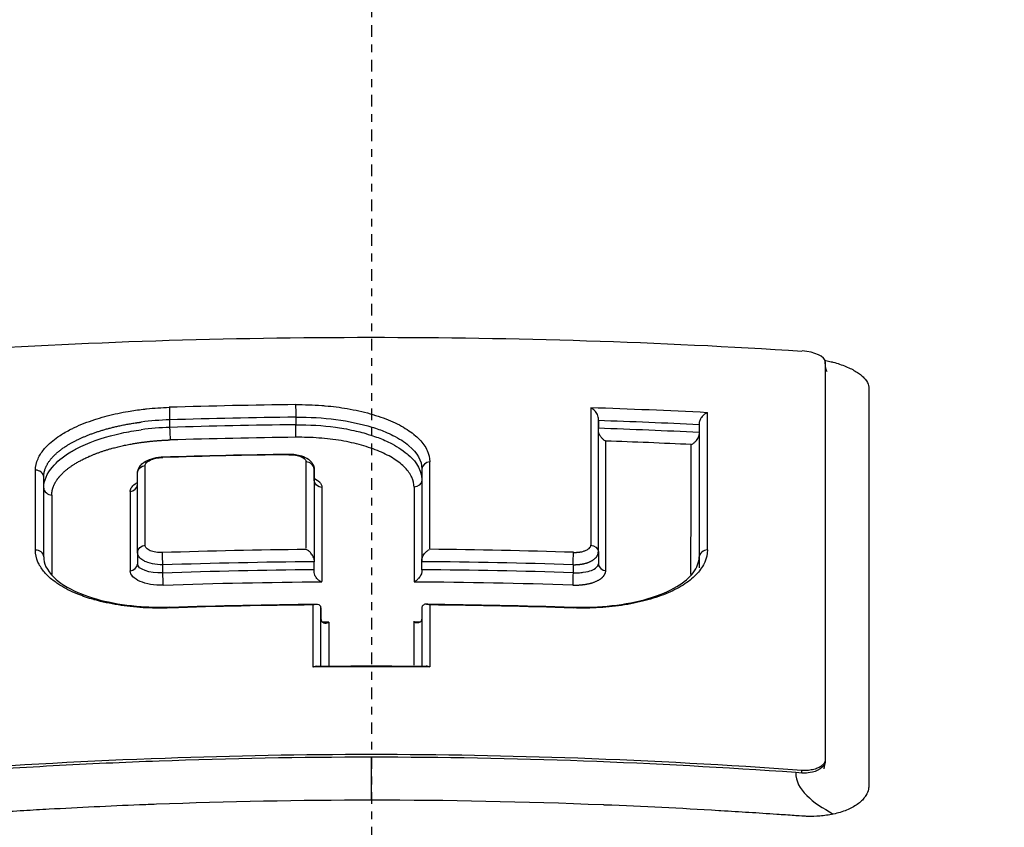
# Model space of a CAD drawing. Header units: millimetres. Extents: x 0 to 4378, y 0 to 2397.
# Tile 158 of 256: x 750 to 762, y 2105 to 2115. Entities that reach past the tile are written whole.
import ezdxf

# ---------------------------------------------------------------- set-up
doc = ezdxf.new("R2010")
doc.units = ezdxf.units.MM
doc.header["$LTSCALE"] = 0.2
doc.linetypes.add('CENTER2', pattern=[1.125, 0.75, -0.125, 0.125, -0.125])
doc.layers.add('02_Center Line', color=1, linetype='CENTER2')

# ---------------------------------------------------------------- blocks, each defined once
blk = doc.blocks.new('A$C67cfe5fe')
for p, q in [((5.858, -65.91), (5.858, -65.882)), ((5.858, -65.882), (5.858, -65.91)), ((-0.928, -66.436), (-0.928, -66.436)), ((-0.979, -66.598), (-0.979, -66.696)), ((2.928, -68.337), (2.928, -66.608)), ((-2.608, -66.632), (-2.608, -66.731)), ((2.928, -66.643), (2.928, -66.741)), ((4.23, -66.673), (4.23, -68.401)), ((4.23, -66.697), (4.23, -66.796)), ((-0.928, -66.858), (-0.928, -66.858)), ((2.928, -68.337), (2.928, -66.775)), ((4.23, -66.821), (4.23, -68.541)), ((-4.235, -68.401), (-4.235, -67.373)), ((-3.022, -68.34), (-3.022, -67.313)), ((-0.742, -67.266), (-0.743, -68.439)), ((-0.742, -67.414), (-0.742, -67.266)), ((-0.742, -67.266), (-0.742, -67.414)), ((0.649, -67.265), (0.649, -68.438)), ((0.649, -67.265), (0.649, -67.265)), ((-4.235, -68.401), (-4.235, -67.514)), ((-3.022, -68.34), (-3.022, -67.469)), ((-2.926, -67.398), (-2.926, -67.398)), ((-0.742, -67.414), (-0.743, -68.464)), ((0.548, -67.503), (0.548, -68.725)), ((0.649, -67.413), (0.649, -68.463)), ((0.649, -67.413), (0.649, -67.413)), ((-3.022, -68.34), (-3.022, -68.494)), ((-1.919, -68.324), (-1.919, -68.324)), ((0.93, -68.306), (0.93, -68.306)), ((1.922, -68.324), (1.922, -68.324)), ((2.928, -68.337), (2.928, -68.491)), ((4.23, -68.401), (4.23, -68.401)), ((-2.696, -68.609), (-2.696, -68.505)), ((-0.743, -68.568), (-0.743, -68.464)), ((0.649, -68.567), (0.649, -68.463)), ((2.602, -68.502), (2.602, -68.606)), ((-0.743, -68.568), (-0.743, -68.568)), ((-0.654, -69.812), (-0.654, -69.059)), ((-0.654, -69.059), (-0.654, -69.205)), ((0.649, -69.059), (0.648, -69.812)), ((-0.654, -69.812), (-0.654, -69.205)), ((0.648, -69.205), (0.648, -69.812)), ((-1.919, -71.012), (-1.919, -71.012)), ((-0.928, -70.993), (-0.928, -70.993)), ((0.93, -70.993), (0.93, -70.993)), ((1.922, -71.012), (1.922, -71.012)), ((5.858, -71.021), (5.858, -71.047)), ((5.558, -71.191), (5.477, -71.185)), ((5.558, -71.191), (5.558, -71.157)), ((0.93, -71.548), (0.93, -71.548)), ((1.922, -71.567), (1.922, -71.567))]:
    blk.add_line(p, q)
blk.add_arc((0, 0), 86.413, 313.06048, 226.93952)
for centre, major_axis, ratio, start_param, end_param in [((5.558, -65.863), (0.3, -0.023), 0.395367, 0.0298, 1.600593), ((0.004, -140.188), (79.462, -0.002), 0.92821, 1.583219, 1.60375), ((2.849, -140.167), (-0.016, 81.06), 0.000069, 0.429761, 0.479504), ((-0.026, -140.781), (80.099, -0.001), 0.92824, 1.516333, 1.535131), ((0.004, -140.161), (79.293, -0.002), 0.927804, 1.583225, 1.603764), ((4.356, -139.87), (0.02, -80.689), 0.000072, 3.571971, 3.621898), ((-2.574, -67.246), (1.548, 0.043), 0.397012, 1.58138, 1.822144), ((-2.604, -67.452), (1.638, 0.061), 0.440164, 1.556801, 1.783467), ((0.004, -140.089), (79.137, -0.002), 0.92749, 1.583251, 1.603829), ((-0.026, -140.75), (79.932, -0.003), 0.927771, 1.517557, 1.533867), ((-0.027, -140.694), (79.789, -0.002), 0.92749, 1.517446, 1.533785), ((0.004, -140.062), (78.968, -0.002), 0.927077, 1.583258, 1.603845), ((-0.027, -140.673), (79.623, -0.001), 0.927139, 1.518638, 1.532479), ((3.005, -140.135), (0.019, 80.621), 0.000055, 5.804404, 5.851627), ((4.103, -139.916), (-0.022, -80.346), 0.000056, 2.662169, 2.709604), ((0.006, -139.707), (-78.262, 0.002), 0.928055, 4.726147, 4.746973), ((-2.696, -67.164), (0.0018, -0.0536), 0.018842, 3.145343, 3.705079), ((-1.068, -67.128), (0.0007, -0.0538), 0.007417, 3.137067, 3.1416), ((-1.068, -67.128), (0.0007, -0.0538), 0.007417, 3.1416, 3.707714), ((-2.945, -140.227), (0.02, 81.126), 0.000062, 5.803652, 5.831887), ((-0.851, -140.527), (-0.008, -81.489), 0.00002, 2.660467, 2.691318), ((0.755, -140.536), (0.005, -81.499), 0.000032, 3.592119, 3.622961), ((-4.335, -67.373), (0.1, 0), 0.899596, 0.00002, 1.626158), ((-4.363, -139.935), (0.022, 80.762), 0.000059, 5.802861, 5.831224), ((-0.636, -140.545), (0.005, -81.109), 0.000032, 3.591255, 3.62475), ((-4.109, -139.975), (-0.02, 80.412), 0.000079, 0.45104, 0.479465), ((-3.098, -140.184), (-0.019, 80.673), 0.000081, 0.450484, 0.478814), ((-4.335, -68.401), (0.1, 0), 0.886849, 0.000221, 1.627453), ((-4.335, -68.401), (0.1, 0), 0.886849, 0.000018, 0.000221), ((0.008, -138.589), (-75.713, 0.002), 0.928348, 4.723657, 4.748198), ((-0.007, -138.544), (75.665, -0.003), 0.928354, 1.536274, 1.560828), ((2.603, -68.431), (-0.0032, -0.0999), 0.012856, 0.785362, 2.659767), ((0.007, -138.534), (-75.523, 0.002), 0.927848, 4.722341, 4.748216), ((-0.742, -68.347), (0, -0.133), 0.000583, 5.47928, 5.787408), ((0.648, -68.345), (0, -0.133), 0.000491, 0.495311, 0.804225), ((-0.006, -138.49), (75.475, -0.002), 0.92785, 1.536257, 1.562148), ((0.007, -138.436), (-75.337, 0.002), 0.927455, 4.722368, 4.748308), ((-0.743, -68.683), (0, -0.131), 0.000579, 2.333892, 2.645879), ((0.649, -68.687), (0, -0.135), 0.000363, 3.620466, 3.927231), ((-0.007, -138.399), (-75.297, 0.002), 0.927458, 4.677763, 4.703714), ((0.007, -138.383), (-75.149, 0.002), 0.926947, 4.721044, 4.748325), ((-0.006, -138.338), (-75.101, 0.002), 0.926936, 4.677744, 4.705038), ((0.009, -137.794), (-74.104, 0.002), 0.928107, 4.722724, 4.74776), ((-0.764, -141.203), (0.009, 82.256), 0.00003, 5.763107, 5.783077), ((0.759, -141.199), (0.008, -82.251), 0.000051, 3.641641, 3.661615), ((-0.009, -137.795), (-74.104, 0.002), 0.928107, 4.677143, 4.702178), ((0.007, -137.811), (-73.954, 0.002), 0.927194, 4.719989, 4.721059), ((-0.547, -141.156), (-0.005, 81.802), 0.000036, 0.496809, 0.511176), ((0.541, -141.153), (-0.007, -81.799), 0.000022, 2.630734, 2.645105), ((0, -136.086), (-71.394, 0.002), 0.928182, 4.701923, 4.722988)]:
    blk.add_ellipse(centre, major_axis=major_axis, ratio=ratio, start_param=start_param, end_param=end_param)
for points, knots in [([(-3.067, -75.822), (-4.126, -75.794), (-5.172, -75.749), (-7.244, -75.623), (-8.265, -75.542), (-9.932, -75.379), (-10.592, -75.305), (-11.611, -75.177), (-11.978, -75.128), (-15.251, -74.664), (-17.895, -74.094), (-20.291, -73.351), (-20.433, -73.305), (-20.871, -73.163), (-21.175, -73.06), (-21.75, -72.853), (-22.029, -72.748), (-22.564, -72.536), (-22.824, -72.427), (-23.331, -72.204), (-23.576, -72.091), (-24.29, -71.742), (-24.73, -71.5), (-25.53, -71.006), (-25.889, -70.754), (-26.36, -70.372), (-26.504, -70.246), (-27.199, -69.591), (-27.591, -69.043), (-27.854, -68.343), (-27.895, -68.205), (-27.955, -67.928), (-27.974, -67.789), (-27.989, -67.512), (-27.986, -67.376), (-27.958, -67.111), (-27.934, -66.981), (-27.885, -66.792), (-27.867, -66.731), (-27.807, -66.554), (-27.758, -66.435), (-27.651, -66.214), (-27.593, -66.109), (-27.294, -65.626), (-26.967, -65.25), (-26.236, -64.604), (-25.874, -64.333), (-24.852, -63.672), (-24.133, -63.288), (-22.908, -62.742), (-22.475, -62.564), (-21.564, -62.221), (-21.084, -62.053), (-20.582, -61.893)], [0.000005, 0.000005, 0.000005, 0.000005, 0.319511, 0.319511, 0.639479, 0.639479, 0.852403, 0.852403, 0.973891, 0.973891, 1.947625, 1.947625, 2.010365, 2.010365, 2.139691, 2.139691, 2.265575, 2.265575, 2.393345, 2.393345, 2.521559, 2.521559, 2.781941, 2.781941, 3.041001, 3.041001, 3.166048, 3.166048, 3.692233, 3.692233, 3.821507, 3.821507, 3.951206, 3.951206, 4.07808, 4.07808, 4.201324, 4.201324, 4.258471, 4.258471, 4.368502, 4.368502, 4.468635, 4.468635, 4.831764, 4.831764, 5.102761, 5.102761, 5.508805, 5.508805, 5.711646, 5.711646, 5.914059, 5.914059, 5.914059, 5.914059]), ([(20.581, -61.893), (21.167, -62.08), (21.725, -62.277), (22.772, -62.683), (23.264, -62.894), (24.638, -63.544), (25.419, -64.003), (26.472, -64.794), (26.828, -65.119), (27.191, -65.537), (27.262, -65.626), (27.361, -65.758), (27.394, -65.803), (27.576, -66.067), (27.694, -66.287), (27.831, -66.623), (27.872, -66.744), (27.936, -66.996), (27.959, -67.126), (27.985, -67.391), (27.987, -67.528), (27.97, -67.805), (27.95, -67.944), (27.889, -68.221), (27.847, -68.359), (27.58, -69.058), (27.185, -69.606), (26.486, -70.261), (26.342, -70.386), (25.869, -70.767), (25.508, -71.019), (24.707, -71.513), (24.265, -71.754), (23.549, -72.103), (23.304, -72.216), (22.797, -72.438), (22.535, -72.546), (21.999, -72.758), (21.72, -72.863), (21.147, -73.068), (20.844, -73.171), (20.405, -73.313), (20.262, -73.359), (17.851, -74.105), (15.19, -74.676), (11.896, -75.139), (11.527, -75.188), (10.501, -75.315), (9.837, -75.388), (8.16, -75.551), (7.133, -75.631), (5.569, -75.724), (5.045, -75.75), (3.992, -75.794), (3.464, -75.812), (2.933, -75.826)], [0.00002, 0.00002, 0.00002, 0.00002, 0.259158, 0.259158, 0.518708, 0.518708, 1.038075, 1.038075, 1.384705, 1.384705, 1.477831, 1.477831, 1.526561, 1.526561, 1.759973, 1.759973, 1.890971, 1.890971, 2.029156, 2.029156, 2.171186, 2.171186, 2.316283, 2.316283, 2.460898, 2.460898, 3.049329, 3.049329, 3.189055, 3.189055, 3.478614, 3.478614, 3.769885, 3.769885, 3.913253, 3.913253, 4.056001, 4.056001, 4.19686, 4.19686, 4.341119, 4.341119, 4.411312, 4.411312, 5.498875, 5.498875, 5.634552, 5.634552, 5.872375, 5.872375, 6.229939, 6.229939, 6.408513, 6.408513, 6.587137, 6.587137, 6.587137, 6.587137]), ([(-20.254, -62.034), (-21.316, -62.409), (-22.924, -63.036), (-25.326, -64.626), (-26.033, -65.35), (-26.63, -66.585), (-26.71, -67.081), (-26.475, -68.751), (-25.525, -69.8), (-22.805, -71.618), (-20.784, -72.476), (-16.051, -73.826), (-13.47, -74.336), (-9.424, -74.853), (-8.146, -74.981), (-5.708, -75.163), (-4.554, -75.225), (-2.295, -75.303), (-1.147, -75.323), (-0.009, -75.323)], [-5.847616, -5.847616, -5.847616, -5.847616, -5.038817, -5.038817, -4.426364, -4.426364, -4.019655, -4.019655, -3.083823, -3.083823, -2.043533, -2.043533, -1.111663, -1.111663, -0.700523, -0.700523, -0.341482, -0.341482, 0, 0, 0, 0]), ([(-0.009, -75.323), (1.128, -75.323), (2.276, -75.304), (4.534, -75.226), (5.688, -75.164), (8.127, -74.982), (9.404, -74.855), (13.452, -74.338), (16.034, -73.829), (20.77, -72.48), (22.793, -71.622), (25.516, -69.805), (26.47, -68.758), (26.709, -67.086), (26.63, -66.59), (26.035, -65.353), (25.328, -64.629), (22.925, -63.037), (21.315, -62.409), (20.252, -62.034)], [-3.557548, -3.557548, -3.557548, -3.557548, -3.349945, -3.349945, -3.131371, -3.131371, -2.88131, -2.88131, -2.314192, -2.314192, -1.681115, -1.681115, -1.111984, -1.111984, -0.864569, -0.864569, -0.492008, -0.492008, -0.000015, -0.000015, -0.000015, -0.000015]), ([(-5.563, -65.744), (-3.714, -65.627), (-1.862, -65.567), (1.85, -65.567), (3.705, -65.626), (5.558, -65.744)], [0, 0, 0, 0, 0.4995825, 0.4995825, 0.9999999, 0.9999999, 0.9999999, 0.9999999]), ([(5.854, -65.863), (5.858, -65.864), (5.862, -65.865), (5.866, -65.866), (5.889, -65.871), (5.912, -65.876), (5.934, -65.882)], [0.701205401, 0.701205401, 0.701205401, 0.701205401, 0.701472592, 0.701472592, 0.701472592, 0.703125, 0.703125, 0.703125, 0.703125]), ([(5.858, -65.882), (5.858, -66.623), (5.858, -67.422), (5.858, -69.137), (5.858, -70.05), (5.858, -71.021)], [-1.119586, -1.119586, -1.119586, -1.119586, -0.560022, -0.560022, -0.000001, -0.000001, -0.000001, -0.000001]), ([(5.858, -65.91), (5.858, -65.917), (5.858, -65.924), (5.858, -65.931), (5.858, -65.937), (5.858, -65.943), (5.858, -65.949), (5.858, -65.976), (5.858, -66.002), (5.858, -66.028)], [0.00000005, 0.00000005, 0.00000005, 0.00000005, 0.00455029, 0.00455029, 0.00455029, 0.00878393, 0.00878393, 0.00878393, 0.02650849, 0.02650849, 0.02650849, 0.02650849]), ([(5.858, -65.924), (5.858, -65.927), (5.858, -65.93), (5.858, -65.934), (5.858, -65.937), (5.861, -65.956), (5.863, -65.967), (5.871, -65.99), (5.873, -65.994), (5.879, -66.003), (5.881, -66.006), (5.883, -66.008), (5.884, -66.008), (5.884, -66.008)], [0, 0, 0, 0, 0.00325922, 0.00325922, 0.01003283, 0.01003283, 0.01758501, 0.01758501, 0.02679007, 0.02679007, 0.03497206, 0.03497206, 0.03904806, 0.03904806, 0.03904806, 0.03904806]), ([(5.934, -65.882), (5.942, -65.884), (5.95, -65.886), (5.958, -65.888), (5.988, -65.896), (6.017, -65.905), (6.044, -65.914), (6.1, -65.933), (6.151, -65.954), (6.196, -65.976), (6.219, -65.988), (6.24, -65.999), (6.259, -66.012), (6.269, -66.018), (6.278, -66.024), (6.287, -66.03)], [0.703125, 0.703125, 0.703125, 0.703125, 0.70373263, 0.70373263, 0.70373263, 0.70603388, 0.70603388, 0.70603388, 0.71067629, 0.71067629, 0.71067629, 0.71299904, 0.71299904, 0.71299904, 0.71415673, 0.71415673, 0.71415673, 0.71415673]), ([(6.287, -66.03), (6.296, -66.036), (6.305, -66.043), (6.313, -66.049), (6.321, -66.055), (6.329, -66.062), (6.336, -66.068), (6.351, -66.082), (6.364, -66.095), (6.375, -66.109), (6.397, -66.136), (6.411, -66.164), (6.418, -66.191), (6.421, -66.205), (6.422, -66.218), (6.422, -66.231), (6.422, -66.242), (6.422, -66.252), (6.422, -66.263), (6.422, -66.265), (6.422, -66.267), (6.422, -66.27), (6.422, -66.291), (6.422, -66.313), (6.422, -66.335), (6.421, -66.351), (6.421, -66.368), (6.421, -66.385), (6.421, -66.469), (6.421, -66.54), (6.421, -66.626)], [0.71415673, 0.71415673, 0.71415673, 0.71415673, 0.71531044, 0.71531044, 0.71531044, 0.7164591, 0.7164591, 0.7164591, 0.71875, 0.71875, 0.71875, 0.72340425, 0.72340425, 0.72340425, 0.72567726, 0.72567726, 0.72567726, 0.72744673, 0.72744673, 0.72744673, 0.72785169, 0.72785169, 0.72785169, 0.73155671, 0.73155671, 0.73155671, 0.734375, 0.734375, 0.734375, 0.74793659, 0.74793659, 0.74793659, 0.74793659]), ([(-4.341, -67.283), (-4.341, -67.233), (-4.33, -67.183), (-4.308, -67.134), (-4.304, -67.124), (-4.299, -67.113), (-4.293, -67.103), (-4.272, -67.064), (-4.244, -67.026), (-4.21, -66.989), (-4.189, -66.965), (-4.165, -66.942), (-4.139, -66.92), (-4.112, -66.897), (-4.083, -66.874), (-4.051, -66.853), (-4.042, -66.846), (-4.032, -66.84), (-4.023, -66.833), (-3.98, -66.806), (-3.933, -66.779), (-3.883, -66.754), (-3.867, -66.746), (-3.852, -66.738), (-3.836, -66.731), (-3.756, -66.693), (-3.669, -66.659), (-3.575, -66.628), (-3.565, -66.625), (-3.555, -66.622), (-3.545, -66.619), (-3.459, -66.592), (-3.369, -66.569), (-3.276, -66.549), (-3.232, -66.539), (-3.188, -66.531), (-3.144, -66.523), (-3.08, -66.512), (-3.016, -66.503), (-2.951, -66.495), (-2.936, -66.494), (-2.921, -66.492), (-2.906, -66.49), (-2.809, -66.48), (-2.711, -66.474), (-2.612, -66.471)], [0, 0, 0, 0, 0.124961, 0.124961, 0.124961, 0.151074, 0.151074, 0.151074, 0.25, 0.25, 0.25, 0.31207, 0.31207, 0.31207, 0.375, 0.375, 0.375, 0.39351, 0.39351, 0.39351, 0.475398, 0.475398, 0.475398, 0.5, 0.5, 0.5, 0.625, 0.625, 0.625, 0.638241, 0.638241, 0.638241, 0.75, 0.75, 0.75, 0.801734, 0.801734, 0.801734, 0.874941, 0.874941, 0.874941, 0.891604, 0.891604, 0.891604, 1, 1, 1, 1]), ([(-0.981, -66.436), (-0.868, -66.435), (-0.754, -66.438), (-0.643, -66.447), (-0.628, -66.448), (-0.613, -66.449), (-0.598, -66.451)], [0, 0, 0, 0, 0.1250001, 0.1250001, 0.1250001, 0.1417191, 0.1417191, 0.1417191, 0.1417191]), ([(-0.598, -66.451), (-0.502, -66.459), (-0.408, -66.471), (-0.317, -66.487), (-0.213, -66.505), (-0.112, -66.527), (-0.018, -66.554), (0.077, -66.58), (0.164, -66.611), (0.244, -66.645), (0.324, -66.679), (0.397, -66.717), (0.459, -66.758), (0.489, -66.777), (0.517, -66.797), (0.542, -66.817)], [0.1417191, 0.1417191, 0.1417191, 0.1417191, 0.2500001, 0.2500001, 0.2500001, 0.3750004, 0.3750004, 0.3750004, 0.5000001, 0.5000001, 0.5000001, 0.6250007, 0.6250007, 0.6250007, 0.6844931, 0.6844931, 0.6844931, 0.6844931]), ([(2.928, -66.608), (2.928, -66.604), (2.927, -66.601), (2.925, -66.586), (2.921, -66.575), (2.908, -66.547), (2.896, -66.53), (2.874, -66.506), (2.866, -66.499), (2.847, -66.485), (2.838, -66.48), (2.831, -66.478)], [0.00000001, 0.00000001, 0.00000001, 0.00000001, 0.00117759, 0.00117759, 0.00434697, 0.00434697, 0.00936629, 0.00936629, 0.01210725, 0.01210725, 0.01541921, 0.01541921, 0.01541921, 0.01541921]), ([(-0.979, -66.598), (-0.627, -66.594), (-0.277, -66.64), (0.003, -66.726), (0.064, -66.745), (0.122, -66.765), (0.175, -66.787), (0.211, -66.802), (0.244, -66.817), (0.276, -66.833), (0.357, -66.874), (0.426, -66.918), (0.482, -66.966), (0.59, -67.058), (0.649, -67.161), (0.649, -67.265)], [0, 0, 0, 0, 0.4109052, 0.4109052, 0.4109052, 0.5000049, 0.5000049, 0.5000049, 0.5590367, 0.5590367, 0.5590367, 0.7086872, 0.7086872, 0.7086872, 0.9999925, 0.9999925, 0.9999925, 0.9999925]), ([(4.336, -66.541), (4.324, -66.545), (4.312, -66.552), (4.289, -66.569), (4.278, -66.579), (4.257, -66.604), (4.248, -66.618), (4.238, -66.639), (4.235, -66.646), (4.231, -66.659), (4.23, -66.666), (4.23, -66.672)], [0.00001168, 0.00001168, 0.00001168, 0.00001168, 0.00475145, 0.00475145, 0.00953659, 0.00953659, 0.01488501, 0.01488501, 0.01743255, 0.01743255, 0.01970033, 0.01970033, 0.01970033, 0.01970033]), ([(6.421, -66.626), (6.421, -66.639), (6.421, -66.652), (6.421, -66.666), (6.421, -66.854), (6.421, -67.04), (6.421, -67.226), (6.421, -67.436), (6.421, -67.644), (6.421, -67.85), (6.421, -67.871), (6.421, -67.891), (6.421, -67.912), (6.421, -68.11), (6.421, -68.305), (6.421, -68.497), (6.421, -68.504), (6.421, -68.51), (6.421, -68.516), (6.421, -68.615), (6.421, -68.714), (6.421, -68.812), (6.421, -68.909), (6.421, -68.987), (6.421, -69.103), (6.421, -69.121), (6.421, -69.14), (6.421, -69.159), (6.421, -69.371), (6.421, -69.579), (6.421, -69.783), (6.421, -69.896), (6.421, -70.002), (6.421, -70.11), (6.421, -70.213), (6.421, -70.318), (6.421, -70.434), (6.421, -70.615), (6.421, -70.788), (6.421, -70.963), (6.421, -71.018), (6.421, -71.074), (6.421, -71.13), (6.421, -71.147), (6.421, -71.164), (6.421, -71.181), (6.421, -71.217), (6.421, -71.254), (6.421, -71.291), (6.421, -71.309), (6.421, -71.327), (6.421, -71.346), (6.421, -71.364), (6.42, -71.382), (6.416, -71.4), (6.41, -71.428), (6.399, -71.455), (6.383, -71.481), (6.379, -71.489), (6.373, -71.497), (6.368, -71.504), (6.356, -71.521), (6.342, -71.537), (6.326, -71.552), (6.31, -71.567), (6.292, -71.582), (6.272, -71.596), (6.233, -71.624), (6.186, -71.649), (6.134, -71.67), (6.108, -71.681), (6.08, -71.69), (6.052, -71.699), (6.023, -71.708), (5.993, -71.715), (5.962, -71.722)], [0.7479366, 0.7479366, 0.7479366, 0.7479366, 0.75, 0.75, 0.75, 0.7778267, 0.7778267, 0.7778267, 0.8093257, 0.8093257, 0.8093257, 0.8125, 0.8125, 0.8125, 0.8427642, 0.8427642, 0.8427642, 0.84375, 0.84375, 0.84375, 0.859375, 0.859375, 0.859375, 0.875, 0.875, 0.875, 0.8775605, 0.8775605, 0.8775605, 0.90625, 0.90625, 0.90625, 0.9222304, 0.9222304, 0.9222304, 0.9375, 0.9375, 0.9375, 0.9612141, 0.9612141, 0.9612141, 0.96875, 0.96875, 0.96875, 0.9710053, 0.9710053, 0.9710053, 0.9758787, 0.9758787, 0.9758787, 0.9783012, 0.9783012, 0.9783012, 0.9807089, 0.9807089, 0.9807089, 0.984375, 0.984375, 0.984375, 0.9854706, 0.9854706, 0.9854706, 0.987866, 0.987866, 0.987866, 0.9902844, 0.9902844, 0.9902844, 0.9951532, 0.9951532, 0.9951532, 0.9975841, 0.9975841, 0.9975841, 1, 1, 1, 1]), ([(-0.979, -66.696), (-0.805, -66.694), (-0.633, -66.705), (-0.468, -66.728), (-0.431, -66.733), (-0.394, -66.738), (-0.359, -66.745), (-0.314, -66.752), (-0.27, -66.761), (-0.228, -66.771), (-0.151, -66.788), (-0.107, -66.798), (-0.008, -66.831), (0.055, -66.851), (0.114, -66.873), (0.169, -66.897), (0.203, -66.912), (0.234, -66.927), (0.265, -66.943), (0.305, -66.965), (0.343, -66.987), (0.378, -67.011), (0.413, -67.035), (0.462, -67.075), (0.474, -67.086), (0.525, -67.131), (0.649, -67.235), (0.649, -67.413)], [0, 0, 0, 0, 0.25, 0.25, 0.25, 0.3057667, 0.3057667, 0.3057667, 0.375, 0.375, 0.375, 0.5, 0.5, 0.5, 0.5781771, 0.5781771, 0.5781771, 0.625, 0.625, 0.625, 0.6875, 0.6875, 0.6875, 0.75, 0.75, 0.75, 0.999996, 0.999996, 0.999996, 0.999996]), ([(-4.235, -67.514), (-4.236, -67.413), (-4.189, -67.322), (-4.123, -67.244), (-4.058, -67.166), (-4.004, -67.12), (-3.884, -67.047), (-3.844, -67.023), (-3.801, -67), (-3.756, -66.978), (-3.6, -66.904), (-3.42, -66.845), (-3.229, -66.804), (-3.146, -66.786), (-3.061, -66.772), (-2.976, -66.76)], [0, 0, 0, 0, 0.25, 0.25, 0.25, 0.5, 0.5, 0.5, 0.5839635, 0.5839635, 0.5839635, 0.8742063, 0.8742063, 0.8742063, 1, 1, 1, 1]), ([(0.548, -67.503), (0.548, -67.46), (0.538, -67.417), (0.519, -67.374), (0.5, -67.332), (0.47, -67.291), (0.432, -67.251), (0.394, -67.211), (0.347, -67.173), (0.291, -67.138), (0.235, -67.102), (0.171, -67.069), (0.101, -67.04), (0.03, -67.01), (-0.047, -66.983), (-0.13, -66.96), (-0.213, -66.936), (-0.302, -66.917), (-0.394, -66.901), (-0.486, -66.886), (-0.582, -66.874), (-0.68, -66.867), (-0.778, -66.86), (-0.878, -66.857), (-0.978, -66.858)], [0, 0, 0, 0, 0.125, 0.125, 0.125, 0.25, 0.25, 0.25, 0.375, 0.375, 0.375, 0.5, 0.5, 0.5, 0.625, 0.625, 0.625, 0.75, 0.75, 0.75, 0.875, 0.875, 0.875, 1, 1, 1, 1]), ([(0.542, -66.817), (0.544, -66.818), (0.545, -66.819), (0.546, -66.821), (0.573, -66.842), (0.597, -66.864), (0.618, -66.887), (0.661, -66.932), (0.695, -66.979), (0.717, -67.028), (0.739, -67.076), (0.75, -67.125), (0.75, -67.175)], [0.6844931, 0.6844931, 0.6844931, 0.6844931, 0.6875004, 0.6875004, 0.6875004, 0.7500001, 0.7500001, 0.7500001, 0.8750003, 0.8750003, 0.8750003, 1, 1, 1, 1]), ([(3.024, -66.906), (3.021, -66.905), (3.018, -66.904), (3.006, -66.897), (2.996, -66.89), (2.978, -66.873), (2.969, -66.864), (2.951, -66.841), (2.943, -66.827), (2.934, -66.807), (2.932, -66.8), (2.929, -66.787), (2.928, -66.781), (2.928, -66.775)], [-0.00112919, -0.00112919, -0.00112919, -0.00112919, 0, 0, 0.00402968, 0.00402968, 0.00807131, 0.00807131, 0.01307224, 0.01307224, 0.01546787, 0.01546787, 0.01757087, 0.01757087, 0.01757087, 0.01757087]), ([(4.125, -66.952), (4.125, -66.952), (4.126, -66.952), (4.134, -66.949), (4.145, -66.944), (4.167, -66.927), (4.177, -66.918), (4.199, -66.894), (4.21, -66.879), (4.221, -66.857), (4.225, -66.849), (4.229, -66.835), (4.23, -66.828), (4.23, -66.821)], [-0.0182212, -0.0182212, -0.0182212, -0.0182212, -0.01808861, -0.01808861, -0.01351982, -0.01351982, -0.0097256, -0.0097256, -0.00462924, -0.00462924, -0.00220609, -0.00220609, -0.00008723, -0.00008723, -0.00008723, -0.00008723]), ([(-3.022, -67.312), (-3.022, -67.297), (-3.018, -67.281), (-3.006, -67.251), (-2.997, -67.236), (-2.974, -67.208), (-2.959, -67.194), (-2.919, -67.167), (-2.894, -67.154), (-2.832, -67.13), (-2.792, -67.12), (-2.734, -67.113), (-2.716, -67.111), (-2.698, -67.111)], [0, 0, 0, 0, 0.00585226, 0.00585226, 0.01169316, 0.01169316, 0.01878079, 0.01878079, 0.02852252, 0.02852252, 0.04105884, 0.04105884, 0.04637725, 0.04637725, 0.04637725, 0.04637725]), ([(-2.925, -67.223), (-2.926, -67.21), (-2.92, -67.197), (-2.897, -67.173), (-2.879, -67.162), (-2.837, -67.143), (-2.812, -67.134), (-2.757, -67.123), (-2.728, -67.12), (-2.698, -67.119)], [0, 0, 0, 0, 0.24981, 0.24981, 0.50014, 0.50014, 0.749753, 0.749753, 1, 1, 1, 1]), ([(-1.069, -67.074), (-1.041, -67.074), (-1.012, -67.076), (-0.956, -67.084), (-0.929, -67.09), (-0.872, -67.109), (-0.842, -67.123), (-0.803, -67.151), (-0.79, -67.163), (-0.77, -67.186), (-0.763, -67.197), (-0.752, -67.217), (-0.749, -67.227), (-0.744, -67.246), (-0.743, -67.256), (-0.742, -67.265)], [0, 0, 0, 0, 0.00847318, 0.00847318, 0.01746871, 0.01746871, 0.02861115, 0.02861115, 0.03460781, 0.03460781, 0.03915272, 0.03915272, 0.04269381, 0.04269381, 0.04637462, 0.04637462, 0.04637462, 0.04637462]), ([(-1.069, -67.083), (-1.04, -67.082), (-1.011, -67.084), (-0.983, -67.089), (-0.956, -67.093), (-0.931, -67.1), (-0.911, -67.108), (-0.89, -67.117), (-0.873, -67.127), (-0.861, -67.139), (-0.85, -67.15), (-0.844, -67.163), (-0.844, -67.176)], [0, 0, 0, 0, 0.25, 0.25, 0.25, 0.5, 0.5, 0.5, 0.75, 0.75, 0.75, 1, 1, 1, 1]), ([(-0.742, -67.387), (-0.715, -67.401), (-0.693, -67.417), (-0.675, -67.433), (-0.664, -67.444), (-0.655, -67.456), (-0.65, -67.468), (-0.644, -67.48), (-0.642, -67.492), (-0.642, -67.504)], [0.5605287, 0.5605287, 0.5605287, 0.5605287, 0.7509063, 0.7509063, 0.7509063, 0.875453, 0.875453, 0.875453, 1, 1, 1, 1]), ([(-3.118, -67.559), (-3.118, -67.543), (-3.113, -67.526), (-3.103, -67.51), (-3.092, -67.493), (-3.076, -67.477), (-3.053, -67.46), (-3.044, -67.453), (-3.034, -67.447), (-3.023, -67.44)], [0, 0, 0, 0, 0.2504489, 0.2504489, 0.2504489, 0.5009372, 0.5009372, 0.5009372, 0.5989114, 0.5989114, 0.5989114, 0.5989114]), ([(-2.701, -68.346), (-2.73, -68.347), (-2.759, -68.345), (-2.787, -68.341), (-2.814, -68.337), (-2.838, -68.33), (-2.859, -68.322), (-2.88, -68.313), (-2.897, -68.302), (-2.908, -68.29), (-2.92, -68.278), (-2.926, -68.265), (-2.926, -68.251)], [0, 0, 0, 0, 0.25, 0.25, 0.25, 0.5, 0.5, 0.5, 0.75, 0.75, 0.75, 1, 1, 1, 1]), ([(2.607, -68.343), (2.621, -68.343), (2.634, -68.343), (2.645, -68.343), (2.649, -68.343), (2.653, -68.342), (2.656, -68.342), (2.666, -68.341), (2.675, -68.341), (2.683, -68.34), (2.686, -68.339), (2.689, -68.339), (2.691, -68.338), (2.701, -68.337), (2.709, -68.335), (2.717, -68.334), (2.725, -68.332), (2.732, -68.33), (2.738, -68.328), (2.744, -68.326), (2.75, -68.324), (2.755, -68.322), (2.761, -68.32), (2.766, -68.318), (2.77, -68.316), (2.78, -68.312), (2.788, -68.308), (2.794, -68.303), (2.8, -68.3), (2.805, -68.296), (2.81, -68.292), (2.825, -68.278), (2.832, -68.263), (2.831, -68.248)], [0, 0, 0, 0, 0.046422, 0.046422, 0.046422, 0.063135, 0.063135, 0.063135, 0.11053, 0.11053, 0.11053, 0.12627, 0.12627, 0.12627, 0.18889, 0.18889, 0.18889, 0.251509, 0.251509, 0.251509, 0.313558, 0.313558, 0.313558, 0.37668, 0.37668, 0.37668, 0.501837, 0.501837, 0.501837, 0.609274, 0.609274, 0.609274, 1, 1, 1, 1]), ([(-2.61, -69.061), (-2.694, -69.064), (-2.779, -69.064), (-2.863, -69.061), (-2.892, -69.06), (-2.92, -69.058), (-2.949, -69.057), (-3.006, -69.053), (-3.062, -69.048), (-3.118, -69.042), (-3.171, -69.036), (-3.223, -69.029), (-3.274, -69.021), (-3.379, -69.004), (-3.48, -68.983), (-3.574, -68.956), (-3.579, -68.955), (-3.584, -68.954), (-3.589, -68.952), (-3.661, -68.932), (-3.729, -68.908), (-3.793, -68.883), (-3.808, -68.877), (-3.822, -68.871), (-3.836, -68.864), (-3.876, -68.847), (-3.913, -68.829), (-3.949, -68.811), (-3.985, -68.791), (-4.02, -68.771), (-4.051, -68.749), (-4.068, -68.738), (-4.084, -68.727), (-4.099, -68.716), (-4.142, -68.684), (-4.179, -68.65), (-4.211, -68.615), (-4.245, -68.577), (-4.274, -68.538), (-4.295, -68.497), (-4.3, -68.488), (-4.304, -68.478), (-4.309, -68.468), (-4.33, -68.417), (-4.341, -68.365), (-4.341, -68.312)], [0, 0, 0, 0, 0.093194, 0.093194, 0.093194, 0.125, 0.125, 0.125, 0.189042, 0.189042, 0.189042, 0.25, 0.25, 0.25, 0.375001, 0.375001, 0.375001, 0.38152, 0.38152, 0.38152, 0.477845, 0.477845, 0.477845, 0.5, 0.5, 0.5, 0.56152, 0.56152, 0.56152, 0.625001, 0.625001, 0.625001, 0.658058, 0.658058, 0.658058, 0.75, 0.75, 0.75, 0.850773, 0.850773, 0.850773, 0.875, 0.875, 0.875, 1, 1, 1, 1]), ([(-4.235, -68.401), (-4.235, -68.485), (-4.197, -68.573), (-4.035, -68.732), (-3.926, -68.802), (-3.678, -68.91), (-3.543, -68.952), (-3.246, -69.016), (-3.081, -69.037), (-2.813, -69.051), (-2.711, -69.052), (-2.609, -69.048)], [0, 0, 0, 0, 0.0707494, 0.0707494, 0.1293121, 0.1293121, 0.1794084, 0.1794084, 0.2307931, 0.2307931, 0.2612526, 0.2612526, 0.2612526, 0.2612526]), ([(-2.696, -68.505), (-2.782, -68.507), (-2.892, -68.478), (-2.927, -68.46), (-2.957, -68.445), (-3.008, -68.414), (-3.02, -68.36), (-3.021, -68.353), (-3.022, -68.347), (-3.022, -68.34)], [0, 0, 0, 0, 0.4992992, 0.4992992, 0.4992992, 0.9482076, 0.9482076, 0.9482076, 1, 1, 1, 1]), ([(-0.743, -68.439), (-0.743, -68.436), (-0.743, -68.432), (-0.745, -68.42), (-0.748, -68.41), (-0.76, -68.384), (-0.771, -68.368), (-0.792, -68.343), (-0.802, -68.333), (-0.824, -68.315), (-0.834, -68.309), (-0.844, -68.305)], [0, 0, 0, 0, 0.00105443, 0.00105443, 0.00390422, 0.00390422, 0.00841748, 0.00841748, 0.01167124, 0.01167124, 0.01536804, 0.01536804, 0.01536804, 0.01536804]), ([(0.649, -68.438), (0.649, -68.431), (0.65, -68.424), (0.654, -68.409), (0.657, -68.401), (0.669, -68.378), (0.68, -68.362), (0.702, -68.338), (0.711, -68.33), (0.73, -68.315), (0.74, -68.309), (0.749, -68.304)], [-0.01932859, -0.01932859, -0.01932859, -0.01932859, -0.01686752, -0.01686752, -0.01403596, -0.01403596, -0.0080494, -0.0080494, -0.00399872, -0.00399872, 0, 0, 0, 0]), ([(4.336, -68.312), (4.336, -68.365), (4.325, -68.417), (4.303, -68.468), (4.281, -68.519), (4.248, -68.568), (4.205, -68.615), (4.162, -68.662), (4.109, -68.707), (4.046, -68.749), (3.983, -68.791), (3.911, -68.83), (3.831, -68.864), (3.751, -68.899), (3.663, -68.93), (3.568, -68.956), (3.474, -68.982), (3.373, -69.004), (3.268, -69.021), (3.163, -69.038), (3.054, -69.05), (2.943, -69.056), (2.832, -69.063), (2.718, -69.064), (2.604, -69.061)], [0, 0, 0, 0, 0.125, 0.125, 0.125, 0.25, 0.25, 0.25, 0.375, 0.375, 0.375, 0.499999, 0.499999, 0.499999, 0.625, 0.625, 0.625, 0.75, 0.75, 0.75, 0.875, 0.875, 0.875, 1, 1, 1, 1]), ([(2.604, -69.05), (2.772, -69.056), (2.943, -69.049), (3.271, -69.012), (3.431, -68.981), (3.717, -68.897), (3.844, -68.843), (4.036, -68.728), (4.106, -68.666), (4.204, -68.539), (4.23, -68.471), (4.23, -68.401)], [0.0000037, 0.0000037, 0.0000037, 0.0000037, 0.0505873, 0.0505873, 0.1033103, 0.1033103, 0.1569187, 0.1569187, 0.2068625, 0.2068625, 0.2614584, 0.2614584, 0.2614584, 0.2614584]), ([(2.602, -68.606), (2.623, -68.607), (2.646, -68.607), (2.669, -68.606), (2.691, -68.605), (2.713, -68.603), (2.733, -68.6), (2.78, -68.594), (2.817, -68.583), (2.834, -68.577), (2.836, -68.576), (2.838, -68.575), (2.839, -68.575), (2.86, -68.567), (2.887, -68.555), (2.906, -68.535), (2.919, -68.523), (2.928, -68.509), (2.928, -68.491)], [0, 0, 0, 0, 0.1204224, 0.1204224, 0.1204224, 0.2334986, 0.2334986, 0.2334986, 0.5, 0.5, 0.5, 0.524836, 0.524836, 0.524836, 0.8181159, 0.8181159, 0.8181159, 1, 1, 1, 1]), ([(-2.691, -68.768), (-2.747, -68.77), (-2.804, -68.766), (-2.854, -68.757), (-2.956, -68.739), (-3.038, -68.703), (-3.083, -68.657), (-3.106, -68.634), (-3.118, -68.609), (-3.118, -68.583)], [0, 0, 0, 0, 0.250033, 0.250033, 0.250033, 0.75, 0.75, 0.75, 1, 1, 1, 1]), ([(-0.642, -68.726), (-0.642, -68.726), (-0.642, -68.726), (-0.651, -68.723), (-0.663, -68.718), (-0.688, -68.699), (-0.698, -68.69), (-0.718, -68.666), (-0.727, -68.652), (-0.738, -68.625), (-0.741, -68.613), (-0.742, -68.599), (-0.743, -68.596), (-0.743, -68.592)], [-0.00010774, -0.00010774, -0.00010774, -0.00010774, 0, 0, 0.00301016, 0.00301016, 0.00518551, 0.00518551, 0.0079686, 0.0079686, 0.01017461, 0.01017461, 0.01088966, 0.01088966, 0.01088966, 0.01088966]), ([(0.649, -68.591), (0.648, -68.598), (0.647, -68.604), (0.644, -68.618), (0.641, -68.625), (0.631, -68.646), (0.622, -68.661), (0.601, -68.685), (0.591, -68.696), (0.566, -68.716), (0.555, -68.722), (0.548, -68.725)], [0.00005399, 0.00005399, 0.00005399, 0.00005399, 0.00205261, 0.00205261, 0.00430952, 0.00430952, 0.00906863, 0.00906863, 0.01302984, 0.01302984, 0.01836274, 0.01836274, 0.01836274, 0.01836274]), ([(-0.755, -69.021), (-0.753, -69.02), (-0.751, -69.019), (-0.737, -69.013), (-0.724, -69.011), (-0.702, -69.011), (-0.691, -69.013), (-0.677, -69.02), (-0.673, -69.023), (-0.666, -69.03), (-0.663, -69.033), (-0.66, -69.038)], [-0.01576575, -0.01576575, -0.01576575, -0.01576575, -0.0149023, -0.0149023, -0.00948324, -0.00948324, -0.00441114, -0.00441114, -0.00209553, -0.00209553, -0.00007679, -0.00007679, -0.00007679, -0.00007679]), ([(-0.654, -69.059), (-0.654, -69.056), (-0.655, -69.052), (-0.657, -69.045), (-0.658, -69.041), (-0.66, -69.038)], [0.000001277, 0.000001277, 0.000001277, 0.000001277, 0.001472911, 0.001472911, 0.003117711, 0.003117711, 0.003117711, 0.003117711]), ([(0.655, -69.038), (0.653, -69.041), (0.651, -69.045), (0.649, -69.052), (0.649, -69.056), (0.649, -69.059)], [0.000120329, 0.000120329, 0.000120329, 0.000120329, 0.001765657, 0.001765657, 0.003236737, 0.003236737, 0.003236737, 0.003236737]), ([(0.749, -69.021), (0.747, -69.02), (0.745, -69.019), (0.733, -69.014), (0.723, -69.012), (0.704, -69.01), (0.695, -69.011), (0.68, -69.015), (0.674, -69.018), (0.663, -69.027), (0.658, -69.031), (0.655, -69.038)], [-0.00093187, -0.00093187, -0.00093187, -0.00093187, 0, 0, 0.00436612, 0.00436612, 0.00867322, 0.00867322, 0.01202355, 0.01202355, 0.01490186, 0.01490186, 0.01490186, 0.01490186]), ([(-0.654, -69.205), (-0.654, -69.209), (-0.653, -69.212), (-0.651, -69.219), (-0.65, -69.223), (-0.648, -69.227)], [-0.003257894, -0.003257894, -0.003257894, -0.003257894, -0.001782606, -0.001782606, -0.000132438, -0.000132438, -0.000132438, -0.000132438]), ([(-0.648, -69.227), (-0.646, -69.23), (-0.644, -69.232), (-0.635, -69.243), (-0.626, -69.249), (-0.607, -69.255), (-0.598, -69.256), (-0.579, -69.254), (-0.569, -69.252), (-0.558, -69.246), (-0.555, -69.245), (-0.553, -69.243)], [-0.01552143, -0.01552143, -0.01552143, -0.01552143, -0.01394941, -0.01394941, -0.00870943, -0.00870943, -0.00449248, -0.00449248, 0, 0, 0.00105534, 0.00105534, 0.00105534, 0.00105534]), ([(0.643, -69.226), (0.639, -69.233), (0.633, -69.239), (0.62, -69.248), (0.612, -69.251), (0.596, -69.254), (0.588, -69.254), (0.572, -69.252), (0.563, -69.25), (0.552, -69.245), (0.55, -69.244), (0.548, -69.243)], [0.00000446, 0.00000446, 0.00000446, 0.00000446, 0.00315582, 0.00315582, 0.00647054, 0.00647054, 0.00967903, 0.00967903, 0.01290135, 0.01290135, 0.01364303, 0.01364303, 0.01364303, 0.01364303]), ([(0.643, -69.226), (0.644, -69.223), (0.646, -69.219), (0.648, -69.212), (0.648, -69.209), (0.648, -69.205)], [-0.003051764, -0.003051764, -0.003051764, -0.003051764, -0.001475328, -0.001475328, -0.000001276, -0.000001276, -0.000001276, -0.000001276]), ([(31.28, -69.665), (31.947, -70.376), (32.269, -71.205), (31.75, -72.158), (31.715, -72.216), (31.638, -72.337), (31.596, -72.398), (31.509, -72.516), (31.463, -72.575), (31.22, -72.866), (30.976, -73.094), (30.536, -73.431), (30.376, -73.543), (29.508, -74.106), (28.615, -74.542), (27.265, -75.056), (26.987, -75.156), (24.346, -76.058), (21.31, -76.75), (15.568, -77.63), (13.191, -77.91), (9.442, -78.226), (8.166, -78.312), (5.586, -78.455), (4.261, -78.513), (2.933, -78.547)], [1.087756, 1.087756, 1.087756, 1.087756, 1.428405, 1.428405, 1.450296, 1.450296, 1.471663, 1.471663, 1.492327, 1.492327, 1.574835, 1.574835, 1.616316, 1.616316, 1.784634, 1.784634, 1.826029, 1.826029, 2.164003, 2.164003, 2.373598, 2.373598, 2.479923, 2.479923, 2.586935, 2.586935, 2.586935, 2.586935]), ([(-0.712, -69.812), (-0.724, -69.812), (-0.736, -69.815), (-0.751, -69.822), (-0.753, -69.822), (-0.755, -69.824)], [0.009344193, 0.009344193, 0.009344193, 0.009344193, 0.014404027, 0.014404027, 0.015176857, 0.015176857, 0.015176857, 0.015176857]), ([(0.749, -69.824), (0.747, -69.822), (0.745, -69.821), (0.735, -69.817), (0.726, -69.814), (0.714, -69.812), (0.71, -69.812), (0.706, -69.812)], [-0.000875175, -0.000875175, -0.000875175, -0.000875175, 0, 0, 0.003670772, 0.003670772, 0.005581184, 0.005581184, 0.005581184, 0.005581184]), ([(5.558, -71.157), (4.594, -71.088), (3.629, -71.036), (1.773, -70.969), (0.887, -70.953), (-0.893, -70.953), (-1.779, -70.97), (-3.634, -71.036), (-4.6, -71.088), (-5.564, -71.158)], [-1.113248, -1.113248, -1.113248, -1.113248, -0.82321, -0.82321, -0.556619, -0.556619, -0.289996, -0.289996, 0, 0, 0, 0]), ([(-0.003, -70.987), (-0.917, -70.987), (-1.831, -71.004), (-2.745, -71.038), (-3.201, -71.054), (-3.658, -71.075), (-4.114, -71.1), (-4.342, -71.112), (-4.57, -71.126), (-4.798, -71.14), (-4.855, -71.143), (-4.912, -71.147), (-4.969, -71.151), (-5.026, -71.154), (-5.083, -71.158), (-5.14, -71.162), (-5.238, -71.168), (-5.336, -71.175), (-5.433, -71.182), (-5.447, -71.183), (-5.461, -71.184), (-5.474, -71.185)], [0.0000001, 0.0000001, 0.0000001, 0.0000001, 0.492771, 0.492771, 0.492771, 0.7391565, 0.7391565, 0.7391565, 0.8623493, 0.8623493, 0.8623493, 0.8931475, 0.8931475, 0.8931475, 0.9239457, 0.9239457, 0.9239457, 0.9766944, 0.9766944, 0.9766944, 0.9841395, 0.9841395, 0.9841395, 0.9841395]), ([(5.477, -71.185), (4.565, -71.121), (3.652, -71.071), (1.825, -71.004), (0.911, -70.987), (-0.003, -70.987)], [0, 0, 0, 0, 0.5, 0.5, 1, 1, 1, 1]), ([(5.858, -71.021), (5.858, -71.029), (5.857, -71.038), (5.851, -71.054), (5.846, -71.062), (5.833, -71.08), (5.824, -71.089), (5.8, -71.108), (5.785, -71.117), (5.751, -71.132), (5.732, -71.139), (5.69, -71.15), (5.666, -71.154), (5.614, -71.159), (5.586, -71.159), (5.558, -71.157)], [-0.04708138, -0.04708138, -0.04708138, -0.04708138, -0.04206155, -0.04206155, -0.03717867, -0.03717867, -0.03071828, -0.03071828, -0.02354661, -0.02354661, -0.01630299, -0.01630299, -0.00841386, -0.00841386, -0.00000018, -0.00000018, -0.00000018, -0.00000018]), ([(5.858, -71.047), (5.858, -71.047), (5.855, -71.113), (5.761, -71.156), (5.667, -71.199), (5.588, -71.192), (5.584, -71.192), (5.575, -71.192), (5.567, -71.192), (5.558, -71.191)], [0, 0, 0, 0, 0.25, 0.25, 0.25, 0.5, 0.5, 0.5, 1, 1, 1, 1]), ([(5.854, -71.073), (5.848, -71.092), (5.843, -71.113), (5.841, -71.13), (5.841, -71.133), (5.841, -71.135), (5.841, -71.136), (5.841, -71.136)], [0, 0, 0, 0, 0.00789311, 0.00789311, 0.00952315, 0.00952315, 0.01040156, 0.01040156, 0.01040156, 0.01040156]), ([(-0.003, -71.542), (-0.918, -71.542), (-1.875, -71.561), (-2.779, -71.595), (-2.851, -71.597), (-2.923, -71.6), (-2.996, -71.603), (-3.383, -71.619), (-3.783, -71.638), (-4.166, -71.659), (-4.275, -71.665), (-4.383, -71.671), (-4.491, -71.678), (-4.737, -71.692), (-4.983, -71.708), (-5.238, -71.726), (-5.299, -71.73), (-5.362, -71.734), (-5.424, -71.738), (-5.466, -71.741), (-5.509, -71.745), (-5.552, -71.747), (-5.572, -71.749), (-5.591, -71.75), (-5.611, -71.751), (-5.72, -71.755), (-5.824, -71.748), (-5.919, -71.731), (-5.935, -71.729), (-5.951, -71.725), (-5.967, -71.722)], [0, 0, 0, 0, 0.0625, 0.0625, 0.0625, 0.0674467, 0.0674467, 0.0674467, 0.09375, 0.09375, 0.09375, 0.1011986, 0.1011986, 0.1011986, 0.1181477, 0.1181477, 0.1181477, 0.1222453, 0.1222453, 0.1222453, 0.125, 0.125, 0.125, 0.1262746, 0.1262746, 0.1262746, 0.133446, 0.133446, 0.133446, 0.1346715, 0.1346715, 0.1346715, 0.1346715]), ([(5.962, -71.722), (5.903, -71.733), (5.846, -71.741), (5.787, -71.746), (5.744, -71.75), (5.679, -71.752), (5.638, -71.751), (5.623, -71.751), (5.611, -71.751), (5.605, -71.75), (5.584, -71.749), (5.542, -71.747), (5.479, -71.742), (5.426, -71.739), (5.329, -71.731), (5.263, -71.727), (5.252, -71.726), (5.241, -71.726), (5.232, -71.725), (4.989, -71.708), (4.758, -71.694), (4.512, -71.679), (4.503, -71.678), (4.494, -71.678), (4.485, -71.677), (3.978, -71.647), (3.517, -71.624), (3.008, -71.604), (3.002, -71.603), (2.996, -71.603), (2.99, -71.603), (1.958, -71.561), (0.982, -71.542), (-0.003, -71.542)], [0, 0, 0, 0, 0.03125, 0.03125, 0.03125, 0.053883, 0.053883, 0.053883, 0.0625, 0.0625, 0.0625, 0.09375, 0.09375, 0.09375, 0.120399, 0.120399, 0.120399, 0.125, 0.125, 0.125, 0.245614, 0.245614, 0.245614, 0.25, 0.25, 0.25, 0.497095, 0.497095, 0.497095, 0.5, 0.5, 0.5, 1, 1, 1, 1])]:
    blk.add_open_spline(points, degree=3, knots=knots)
for points in [[(-2.612, -66.471), (-2.612, -66.493), (-2.609, -66.593), (-2.608, -66.632)], [(-0.981, -66.436), (-0.981, -66.46), (-0.98, -66.559), (-0.979, -66.598)], [(-2.608, -66.731), (-2.606, -66.77), (-2.603, -66.868), (-2.603, -66.892)], [(-0.978, -66.858), (-0.978, -66.834), (-0.979, -66.736), (-0.979, -66.696)], [(4.23, -66.673), (4.23, -66.673), (4.23, -66.673), (4.23, -66.672)], [(-2.698, -67.111), (-2.155, -67.093), (-1.612, -67.081), (-1.069, -67.074)], [(-3.022, -67.313), (-3.022, -67.272), (-2.972, -67.225), (-2.925, -67.223)], [(-0.742, -67.266), (-0.742, -67.223), (-0.796, -67.176), (-0.844, -67.176)], [(0.75, -67.175), (0.702, -67.175), (0.649, -67.222), (0.649, -67.265)], [(-3.022, -67.313), (-3.022, -67.313), (-3.022, -67.313), (-3.022, -67.312)], [(-0.742, -67.265), (-0.742, -67.265), (-0.742, -67.266), (-0.742, -67.266)], [(-4.235, -67.514), (-4.235, -67.558), (-4.178, -67.606), (-4.13, -67.604)], [(-3.118, -67.559), (-3.072, -67.556), (-3.022, -67.51), (-3.022, -67.469)], [(-3.022, -67.471), (-3.022, -67.471), (-3.022, -67.47), (-3.022, -67.469)], [(-0.642, -67.504), (-0.689, -67.504), (-0.742, -67.457), (-0.742, -67.414)], [(-0.742, -67.414), (-0.742, -67.415), (-0.742, -67.417), (-0.742, -67.417)], [(0.649, -67.413), (0.648, -67.456), (0.595, -67.503), (0.548, -67.503)], [(-3.022, -68.34), (-3.022, -68.299), (-2.972, -68.253), (-2.926, -68.251)], [(2.831, -68.248), (2.878, -68.25), (2.928, -68.296), (2.928, -68.337)], [(-2.696, -68.505), (-2.698, -68.467), (-2.701, -68.372), (-2.701, -68.346)], [(4.336, -68.312), (4.287, -68.311), (4.23, -68.358), (4.23, -68.401)], [(-3.118, -68.583), (-3.072, -68.581), (-3.022, -68.535), (-3.022, -68.494)], [(-2.696, -68.609), (-2.871, -68.616), (-3.022, -68.56), (-3.022, -68.494)], [(2.928, -68.491), (2.928, -68.532), (2.978, -68.578), (3.024, -68.579)], [(-4.137, -68.63), (-4.135, -68.63), (-4.132, -68.63), (-4.13, -68.63)], [(-4.13, -68.638), (-4.13, -68.635), (-4.13, -68.632), (-4.13, -68.63)], [(-2.691, -68.768), (-2.691, -68.743), (-2.694, -68.648), (-2.696, -68.609)], [(2.602, -68.606), (2.6, -68.644), (2.598, -68.739), (2.597, -68.765)], [(4.134, -68.629), (4.131, -68.63), (4.128, -68.63), (4.125, -68.63)], [(4.125, -68.63), (4.125, -68.633), (4.125, -68.636), (4.125, -68.64)], [(-2.609, -69.05), (-1.978, -69.03), (-1.346, -69.016), (-0.713, -69.011)], [(0.708, -69.011), (1.34, -69.016), (1.972, -69.03), (2.604, -69.05)], [(-2.61, -69.061), (-2.61, -69.054), (-2.61, -69.05), (-2.609, -69.05)], [(2.604, -69.061), (2.604, -69.054), (2.604, -69.05), (2.604, -69.05)], [(0.625, -69.244), (0.6, -69.243), (0.574, -69.243), (0.548, -69.243)], [(-0.712, -69.812), (-0.239, -69.808), (0.233, -69.808), (0.706, -69.812)], [(-0.003, -71.542), (-0.003, -71.374), (-0.003, -71.19), (-0.003, -70.987)], [(5.477, -71.185), (5.477, -71.411), (5.693, -71.567), (5.962, -71.722)]]:
    blk.add_open_spline(points, degree=3)
for points, weights, knots in [([(-4.235, -67.373), (-4.235, -67.319), (-4.205, -67.206), (-4.086, -67.069), (-3.94, -66.965), (-3.765, -66.868), (-3.497, -66.763), (-3.2, -66.694), (-3.021, -66.667), (-2.976, -66.662)], [0.999999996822, 0.999999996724, 0.999999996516, 0.999999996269, 0.999999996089, 0.999999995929, 0.999999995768, 0.999999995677, 0.99999999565, 0.999999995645], [0, 0, 0, 0, 0.176557, 0.364712, 0.459888, 0.555589, 0.745901, 0.936972, 1, 1, 1, 1]), ([(-4.13, -67.604), (-4.13, -67.522), (-4.096, -67.44), (-3.989, -67.316), (-3.913, -67.25), (-3.798, -67.179), (-3.661, -67.106), (-3.465, -67.028), (-3.189, -66.957), (-2.975, -66.922), (-2.857, -66.909), (-2.749, -66.899), (-2.676, -66.894), (-2.603, -66.892)], [1, 0.999999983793, 0.999999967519, 0.999999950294, 0.999999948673, 0.999999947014, 0.99999994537, 0.999999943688, 0.999999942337, 0.999999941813, 0.999999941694, 0.999999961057, 0.9999999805, 1], [0, 0, 0, 0, 0.234635, 0.234635, 0.369501, 0.439099, 0.47672, 0.630107, 0.758207, 0.863654, 0.908828, 0.908828, 1, 1, 1, 1]), ([(2.602, -68.502), (2.62, -68.502), (2.656, -68.502), (2.731, -68.494), (2.821, -68.468), (2.906, -68.414), (2.928, -68.363), (2.928, -68.337)], [0.999999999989, 0.999999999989, 0.999999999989, 0.999999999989, 0.99999999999, 0.999999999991, 0.999999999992, 0.999999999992], [0, 0, 0, 0, 0.10863, 0.222306, 0.461659, 0.714472, 1, 1, 1, 1]), ([(2.597, -68.765), (2.626, -68.766), (2.655, -68.766), (2.712, -68.762), (2.795, -68.753), (2.914, -68.717), (2.975, -68.674), (3.014, -68.628), (3.024, -68.604), (3.024, -68.579)], [1, 1.0000000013, 1.0000000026, 1.00000000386, 1.00000000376, 1.00000000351, 1.00000000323, 1.00000000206, 1.00000000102, 1], [0, 0, 0, 0, 0.129077, 0.129077, 0.258361, 0.514248, 0.764529, 0.764529, 1, 1, 1, 1])]:
    blk.add_rational_spline(points, weights, degree=3, knots=knots)
at = {"layer": '02_Center Line'}
blk.add_line((0, 87.413), (0, -87.413), dxfattribs=at)

msp = doc.modelspace()

# ---------------------------------------------------------------- block references
msp.add_blockref('A$C67cfe5fe', (754.283, 2176.398))

doc.saveas('drawing.dxf')
